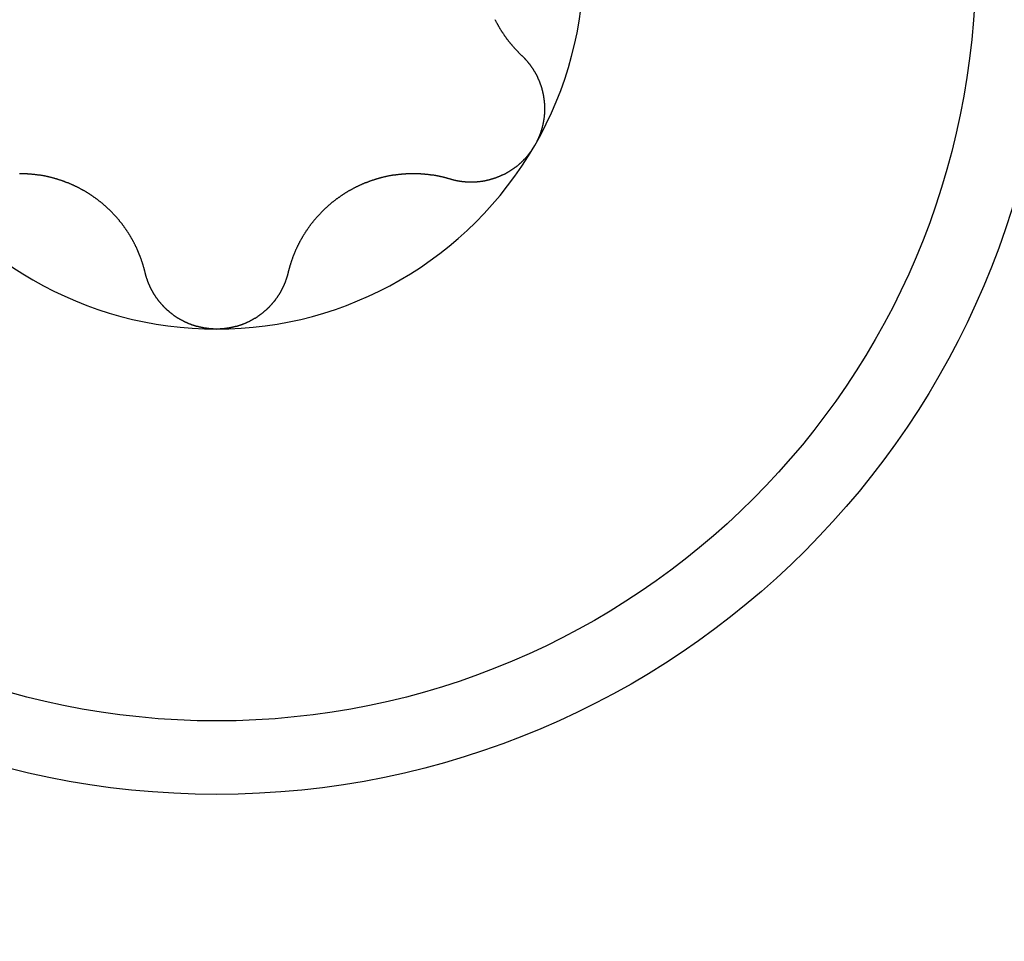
# Model space of a CAD drawing. Extents: x 1107 to 4046, y 937 to 3355.
# Tile 108 of 256: x 2278.77 to 2284.8, y 1068.38 to 1074.02. Entities that reach past the tile are written whole.
import ezdxf

# ---------------------------------------------------------------- set-up
doc = ezdxf.new("R2010")
doc.units = 0
doc.layers.add('KF_VIDA_L___C_TOP', color=7, linetype='CONTINUOUS')

# ---------------------------------------------------------------- blocks, each defined once
blk = doc.blocks.new('KF_VIDA_L___C_TOP')
at = {"layer": 'KF_VIDA_L___C_TOP'}
for points in [[(94.705, -342.654, 0), (94.7063, -342.657, 0), (94.7076, -342.659, 0), (94.7089, -342.662, 0), (94.7102, -342.664, 0), (94.7116, -342.667, 0), (94.7129, -342.67, 0), (94.7142, -342.672, 0), (94.7156, -342.675, 0), (94.7169, -342.677, 0), (94.7183, -342.679, 0), (94.7196, -342.682, 0), (94.721, -342.684, 0), (94.7223, -342.687, 0), (94.7237, -342.689, 0), (94.7251, -342.692, 0), (94.7265, -342.694, 0), (94.7279, -342.697, 0), (94.7293, -342.699, 0), (94.7307, -342.701, 0), (94.7321, -342.704, 0), (94.7335, -342.706, 0), (94.7349, -342.708, 0), (94.7363, -342.711, 0), (94.7378, -342.713, 0), (94.7392, -342.715, 0), (94.7406, -342.718, 0), (94.7421, -342.72, 0), (94.7435, -342.722, 0), (94.745, -342.725, 0), (94.7464, -342.727, 0), (94.7479, -342.729, 0), (94.7494, -342.731, 0), (94.7508, -342.734, 0), (94.7523, -342.736, 0), (94.7538, -342.738, 0), (94.7553, -342.74, 0), (94.7568, -342.742, 0), (94.7583, -342.745, 0), (94.7598, -342.747, 0), (94.7613, -342.749, 0), (94.7628, -342.751, 0), (94.7644, -342.753, 0), (94.7659, -342.756, 0), (94.7675, -342.758, 0), (94.769, -342.76, 0), (94.7706, -342.762, 0), (94.7722, -342.764, 0), (94.7738, -342.767, 0), (94.7754, -342.769, 0), (94.777, -342.771, 0), (94.7786, -342.773, 0), (94.7803, -342.775, 0), (94.7819, -342.777, 0), (94.7835, -342.779, 0), (94.7852, -342.782, 0), (94.7868, -342.784, 0), (94.7885, -342.786, 0), (94.7902, -342.788, 0), (94.7919, -342.79, 0), (94.7936, -342.792, 0), (94.7953, -342.794, 0), (94.797, -342.797, 0), (94.7987, -342.799, 0), (94.8004, -342.801, 0), (94.8022, -342.803, 0), (94.8039, -342.805, 0), (94.8057, -342.807, 0), (94.8074, -342.809, 0), (94.8092, -342.811, 0), (94.811, -342.813, 0), (94.8127, -342.815, 0), (94.8145, -342.817, 0), (94.8163, -342.819, 0), (94.8181, -342.821, 0), (94.8199, -342.824, 0), (94.8218, -342.826, 0), (94.8236, -342.828, 0), (94.8254, -342.83, 0), (94.8273, -342.832, 0), (94.8291, -342.834, 0), (94.831, -342.836, 0), (94.8329, -342.838, 0), (94.8347, -342.84, 0), (94.8366, -342.842, 0), (94.8385, -342.844, 0), (94.8404, -342.846, 0), (94.8423, -342.848, 0), (94.8442, -342.85, 0), (94.8461, -342.852, 0), (94.8481, -342.854, 0), (94.85, -342.855, 0), (94.8519, -342.857, 0), (94.8539, -342.859, 0), (94.8558, -342.861, 0), (94.8578, -342.863, 0), (94.8598, -342.865, 0), (94.8617, -342.867, 0), (94.8637, -342.869, 0), (94.8657, -342.871, 0), (94.8677, -342.873, 0)], [(94.8677, -342.873, 0), (94.8693, -342.874, 0), (94.871, -342.876, 0), (94.8726, -342.877, 0), (94.8742, -342.879, 0), (94.8758, -342.881, 0), (94.8774, -342.882, 0), (94.879, -342.884, 0), (94.8806, -342.885, 0), (94.8821, -342.887, 0), (94.8837, -342.889, 0), (94.8853, -342.89, 0), (94.8868, -342.892, 0), (94.8884, -342.894, 0), (94.8899, -342.895, 0), (94.8914, -342.897, 0), (94.8929, -342.899, 0), (94.8944, -342.9, 0), (94.8959, -342.902, 0), (94.8974, -342.904, 0), (94.8989, -342.905, 0), (94.9004, -342.907, 0), (94.9019, -342.909, 0), (94.9033, -342.911, 0), (94.9048, -342.912, 0), (94.9062, -342.914, 0), (94.9077, -342.916, 0), (94.9091, -342.918, 0), (94.9105, -342.919, 0), (94.9119, -342.921, 0), (94.9133, -342.923, 0), (94.9147, -342.925, 0), (94.9161, -342.926, 0), (94.9174, -342.928, 0), (94.9188, -342.93, 0), (94.9202, -342.932, 0), (94.9215, -342.934, 0), (94.9228, -342.936, 0), (94.9242, -342.937, 0), (94.9255, -342.939, 0), (94.9268, -342.941, 0), (94.9281, -342.943, 0), (94.9294, -342.945, 0), (94.9307, -342.947, 0), (94.9319, -342.949, 0), (94.9332, -342.95, 0), (94.9345, -342.952, 0), (94.9357, -342.954, 0), (94.9369, -342.956, 0), (94.9382, -342.958, 0), (94.9394, -342.96, 0), (94.9406, -342.962, 0), (94.9418, -342.964, 0), (94.943, -342.966, 0), (94.9441, -342.968, 0), (94.9453, -342.97, 0), (94.9465, -342.972, 0), (94.9476, -342.974, 0), (94.9487, -342.975, 0), (94.9499, -342.977, 0), (94.951, -342.979, 0), (94.9521, -342.981, 0), (94.9532, -342.983, 0), (94.9543, -342.985, 0), (94.9553, -342.987, 0), (94.9564, -342.989, 0), (94.9575, -342.991, 0), (94.9585, -342.993, 0), (94.9595, -342.995, 0), (94.9606, -342.997, 0), (94.9616, -342.999, 0), (94.9626, -343.001, 0), (94.9636, -343.003, 0), (94.9646, -343.005, 0), (94.9655, -343.007, 0), (94.9665, -343.009, 0), (94.9674, -343.011, 0), (94.9684, -343.014, 0), (94.9693, -343.016, 0), (94.9702, -343.018, 0), (94.9711, -343.02, 0), (94.972, -343.022, 0), (94.9729, -343.024, 0), (94.9738, -343.026, 0), (94.9746, -343.028, 0), (94.9755, -343.03, 0), (94.9763, -343.032, 0), (94.9772, -343.034, 0), (94.978, -343.036, 0), (94.9788, -343.038, 0), (94.9796, -343.04, 0), (94.9804, -343.043, 0), (94.9812, -343.045, 0), (94.982, -343.047, 0), (94.9827, -343.049, 0), (94.9835, -343.051, 0), (94.9842, -343.053, 0), (94.985, -343.055, 0), (94.9857, -343.058, 0), (94.9864, -343.06, 0), (94.9871, -343.062, 0), (94.9878, -343.064, 0), (94.9885, -343.066, 0), (94.9892, -343.069, 0), (94.9898, -343.071, 0), (94.9905, -343.073, 0), (94.9911, -343.075, 0), (94.9917, -343.078, 0), (94.9924, -343.08, 0), (94.993, -343.082, 0), (94.9936, -343.084, 0), (94.9942, -343.087, 0), (94.9948, -343.089, 0), (94.9953, -343.091, 0), (94.9959, -343.093, 0), (94.9964, -343.096, 0), (94.997, -343.098, 0), (94.9975, -343.1, 0), (94.998, -343.103, 0), (94.9985, -343.105, 0), (94.999, -343.107, 0), (94.9995, -343.109, 0), (94.9999, -343.112, 0), (95.0004, -343.114, 0), (95.0008, -343.116, 0), (95.0013, -343.119, 0), (95.0017, -343.121, 0), (95.0021, -343.123, 0), (95.0025, -343.126, 0), (95.0029, -343.128, 0), (95.0033, -343.131, 0), (95.0036, -343.133, 0), (95.004, -343.135, 0), (95.0043, -343.138, 0), (95.0047, -343.14, 0), (95.005, -343.142, 0), (95.0053, -343.145, 0), (95.0056, -343.147, 0), (95.0059, -343.15, 0), (95.0061, -343.152, 0), (95.0064, -343.154, 0), (95.0066, -343.157, 0), (95.0069, -343.159, 0), (95.0071, -343.162, 0), (95.0073, -343.164, 0), (95.0075, -343.166, 0), (95.0077, -343.169, 0), (95.0078, -343.171, 0), (95.008, -343.174, 0), (95.0081, -343.176, 0), (95.0082, -343.178, 0), (95.0084, -343.181, 0), (95.0085, -343.183, 0), (95.0086, -343.186, 0), (95.0086, -343.188, 0), (95.0087, -343.191, 0), (95.0087, -343.193, 0), (95.0088, -343.196, 0), (95.0088, -343.198, 0), (95.0088, -343.2, 0), (95.0088, -343.203, 0), (95.0088, -343.205, 0), (95.0088, -343.208, 0), (95.0087, -343.21, 0), (95.0087, -343.213, 0), (95.0086, -343.215, 0), (95.0085, -343.217, 0), (95.0084, -343.22, 0), (95.0083, -343.222, 0), (95.0082, -343.225, 0), (95.008, -343.227, 0), (95.0079, -343.23, 0), (95.0077, -343.232, 0), (95.0075, -343.235, 0), (95.0073, -343.237, 0), (95.0071, -343.24, 0), (95.0069, -343.242, 0), (95.0066, -343.244, 0), (95.0064, -343.247, 0), (95.0061, -343.249, 0), (95.0058, -343.252, 0), (95.0055, -343.254, 0), (95.0052, -343.257, 0), (95.0049, -343.259, 0), (95.0046, -343.261, 0), (95.0042, -343.264, 0), (95.0039, -343.266, 0), (95.0035, -343.269, 0), (95.0031, -343.271, 0), (95.0027, -343.274, 0), (95.0023, -343.276, 0), (95.0018, -343.279, 0), (95.0014, -343.281, 0), (95.0009, -343.283, 0), (95.0005, -343.286, 0), (95, -343.288, 0), (94.9995, -343.291, 0), (94.999, -343.293, 0), (94.9985, -343.295, 0), (94.9979, -343.298, 0), (94.9974, -343.3, 0), (94.9968, -343.303, 0), (94.9963, -343.305, 0), (94.9957, -343.307, 0), (94.9951, -343.31, 0), (94.9945, -343.312, 0), (94.9938, -343.315, 0), (94.9932, -343.317, 0), (94.9925, -343.319, 0), (94.9919, -343.322, 0), (94.9912, -343.324, 0), (94.9905, -343.326, 0), (94.9898, -343.329, 0), (94.9891, -343.331, 0), (94.9884, -343.334, 0), (94.9877, -343.336, 0), (94.9869, -343.338, 0), (94.9861, -343.341, 0), (94.9854, -343.343, 0), (94.9846, -343.345, 0), (94.9838, -343.348, 0), (94.983, -343.35, 0), (94.9822, -343.352, 0), (94.9813, -343.355, 0), (94.9805, -343.357, 0), (94.9796, -343.359, 0), (94.9787, -343.361, 0), (94.9779, -343.364, 0), (94.977, -343.366, 0), (94.9761, -343.368, 0), (94.9752, -343.371, 0), (94.9742, -343.373, 0), (94.9733, -343.375, 0), (94.9723, -343.377, 0), (94.9714, -343.38, 0), (94.9704, -343.382, 0), (94.9694, -343.384, 0), (94.9684, -343.386, 0), (94.9674, -343.388, 0), (94.9664, -343.391, 0), (94.9654, -343.393, 0), (94.9643, -343.395, 0), (94.9633, -343.397, 0), (94.9622, -343.399, 0), (94.9611, -343.402, 0), (94.96, -343.404, 0), (94.9589, -343.406, 0), (94.9578, -343.408, 0), (94.9567, -343.41, 0), (94.9556, -343.412, 0), (94.9544, -343.414, 0), (94.9533, -343.417, 0), (94.9521, -343.419, 0), (94.9509, -343.421, 0), (94.9498, -343.423, 0), (94.9486, -343.425, 0)], [(94.9486, -343.425, 0), (94.9473, -343.427, 0), (94.9461, -343.429, 0), (94.9449, -343.431, 0), (94.9437, -343.433, 0), (94.9424, -343.435, 0), (94.9411, -343.437, 0), (94.9398, -343.439, 0), (94.9385, -343.441, 0), (94.9372, -343.444, 0), (94.9359, -343.446, 0), (94.9346, -343.448, 0), (94.9332, -343.45, 0), (94.9319, -343.452, 0), (94.9305, -343.454, 0), (94.9291, -343.456, 0), (94.9277, -343.458, 0), (94.9263, -343.46, 0), (94.9249, -343.462, 0), (94.9235, -343.464, 0), (94.9221, -343.466, 0), (94.9206, -343.467, 0), (94.9191, -343.469, 0), (94.9177, -343.471, 0), (94.9162, -343.473, 0), (94.9147, -343.475, 0), (94.9132, -343.477, 0), (94.9117, -343.479, 0), (94.9101, -343.481, 0), (94.9086, -343.483, 0), (94.907, -343.485, 0), (94.9055, -343.487, 0), (94.9039, -343.489, 0), (94.9023, -343.49, 0), (94.9007, -343.492, 0), (94.8991, -343.494, 0), (94.8975, -343.496, 0), (94.8959, -343.498, 0), (94.8943, -343.5, 0), (94.8926, -343.502, 0), (94.891, -343.503, 0), (94.8893, -343.505, 0), (94.8876, -343.507, 0), (94.8859, -343.509, 0), (94.8842, -343.511, 0), (94.8825, -343.512, 0), (94.8808, -343.514, 0), (94.8791, -343.516, 0), (94.8774, -343.518, 0), (94.8756, -343.519, 0), (94.8739, -343.521, 0), (94.8721, -343.523, 0), (94.8703, -343.525, 0), (94.8685, -343.526, 0), (94.8667, -343.528, 0), (94.8649, -343.53, 0), (94.8631, -343.531, 0), (94.8613, -343.533, 0), (94.8595, -343.535, 0), (94.8577, -343.536, 0), (94.8558, -343.538, 0), (94.854, -343.54, 0), (94.8521, -343.541, 0), (94.8502, -343.543, 0), (94.8484, -343.544, 0), (94.8465, -343.546, 0), (94.8446, -343.548, 0), (94.8427, -343.549, 0), (94.8408, -343.551, 0), (94.8388, -343.552, 0), (94.8369, -343.554, 0), (94.835, -343.555, 0), (94.833, -343.557, 0), (94.8311, -343.558, 0), (94.8291, -343.56, 0), (94.8271, -343.561, 0), (94.8252, -343.563, 0), (94.8232, -343.564, 0), (94.8212, -343.566, 0), (94.8192, -343.567, 0), (94.8172, -343.568, 0), (94.8152, -343.57, 0), (94.8132, -343.571, 0), (94.8111, -343.573, 0), (94.8091, -343.574, 0), (94.8071, -343.575, 0), (94.805, -343.577, 0), (94.8029, -343.578, 0), (94.8009, -343.579, 0), (94.7988, -343.581, 0), (94.7967, -343.582, 0), (94.7947, -343.583, 0), (94.7926, -343.585, 0), (94.7905, -343.586, 0), (94.7884, -343.587, 0), (94.7863, -343.588, 0), (94.7842, -343.589, 0), (94.782, -343.591, 0), (94.7799, -343.592, 0), (94.7778, -343.593, 0), (94.7757, -343.594, 0), (94.7735, -343.595, 0), (94.7714, -343.597, 0), (94.7692, -343.598, 0), (94.7671, -343.599, 0), (94.7649, -343.6, 0), (94.7627, -343.601, 0), (94.7606, -343.602, 0), (94.7584, -343.603, 0), (94.7562, -343.604, 0), (94.754, -343.605, 0), (94.7519, -343.606, 0), (94.7497, -343.607, 0), (94.7475, -343.608, 0), (94.7453, -343.609, 0), (94.7431, -343.61, 0), (94.7409, -343.611, 0), (94.7387, -343.612, 0), (94.7365, -343.613, 0), (94.7342, -343.614, 0), (94.732, -343.615, 0), (94.7298, -343.616, 0), (94.7276, -343.617, 0), (94.7254, -343.618, 0), (94.7231, -343.619, 0), (94.7209, -343.62, 0), (94.7187, -343.62, 0), (94.7164, -343.621, 0), (94.7142, -343.622, 0), (94.712, -343.623, 0), (94.7097, -343.624, 0), (94.7075, -343.625, 0), (94.7052, -343.625, 0), (94.703, -343.626, 0), (94.7007, -343.627, 0), (94.6985, -343.628, 0), (94.6962, -343.628, 0), (94.694, -343.629, 0), (94.6917, -343.63, 0), (94.6895, -343.63, 0), (94.6872, -343.631, 0), (94.685, -343.632, 0), (94.6827, -343.632, 0), (94.6805, -343.633, 0), (94.6782, -343.634, 0), (94.676, -343.634, 0), (94.6737, -343.635, 0), (94.6715, -343.636, 0), (94.6692, -343.636, 0), (94.667, -343.637, 0), (94.6647, -343.637, 0), (94.6625, -343.638, 0), (94.6602, -343.638, 0), (94.6579, -343.639, 0), (94.6557, -343.639, 0), (94.6535, -343.64, 0), (94.6512, -343.64, 0), (94.649, -343.641, 0), (94.6467, -343.641, 0), (94.6445, -343.642, 0), (94.6422, -343.642, 0), (94.64, -343.643, 0), (94.6377, -343.643, 0), (94.6355, -343.643, 0), (94.6333, -343.644, 0), (94.631, -343.644, 0), (94.6288, -343.645, 0), (94.6266, -343.645, 0), (94.6244, -343.645, 0), (94.6221, -343.646, 0), (94.6199, -343.646, 0), (94.6177, -343.646, 0), (94.6155, -343.646, 0), (94.6133, -343.647, 0), (94.611, -343.647, 0), (94.6088, -343.647, 0), (94.6066, -343.647, 0), (94.6043, -343.648, 0), (94.6021, -343.648, 0), (94.5999, -343.648, 0), (94.5976, -343.648, 0), (94.5954, -343.648, 0), (94.5931, -343.649, 0), (94.5909, -343.649, 0), (94.5887, -343.649, 0), (94.5864, -343.649, 0), (94.5842, -343.649, 0), (94.5819, -343.649, 0), (94.5797, -343.649, 0), (94.5774, -343.65, 0), (94.5751, -343.65, 0), (94.5729, -343.65, 0), (94.5706, -343.65, 0), (94.5684, -343.65, 0), (94.5661, -343.65, 0), (94.5639, -343.65, 0), (94.5616, -343.65, 0), (94.5593, -343.65, 0), (94.5571, -343.65, 0), (94.5548, -343.65, 0), (94.5525, -343.65, 0), (94.5503, -343.65, 0), (94.548, -343.65, 0), (94.5458, -343.65, 0), (94.5435, -343.65, 0), (94.5412, -343.65, 0), (94.539, -343.649, 0), (94.5367, -343.649, 0), (94.5344, -343.649, 0), (94.5322, -343.649, 0), (94.5299, -343.649, 0), (94.5277, -343.649, 0), (94.5254, -343.649, 0), (94.5231, -343.648, 0), (94.5209, -343.648, 0), (94.5186, -343.648, 0), (94.5164, -343.648, 0), (94.5141, -343.648, 0), (94.5119, -343.647, 0), (94.5096, -343.647, 0), (94.5073, -343.647, 0), (94.5051, -343.647, 0), (94.5028, -343.646, 0), (94.5006, -343.646, 0), (94.4983, -343.646, 0), (94.4961, -343.646, 0), (94.4939, -343.645, 0), (94.4916, -343.645, 0), (94.4894, -343.645, 0), (94.4871, -343.644, 0), (94.4849, -343.644, 0), (94.4827, -343.643, 0), (94.4804, -343.643, 0), (94.4782, -343.643, 0), (94.476, -343.642, 0), (94.4737, -343.642, 0), (94.4715, -343.641, 0), (94.4693, -343.641, 0), (94.4671, -343.641, 0), (94.4649, -343.64, 0), (94.4627, -343.64, 0), (94.4604, -343.639, 0), (94.4582, -343.639, 0), (94.456, -343.638, 0), (94.4538, -343.638, 0), (94.4516, -343.637, 0), (94.4494, -343.636, 0), (94.4472, -343.636, 0), (94.4451, -343.635, 0), (94.4429, -343.635, 0), (94.4407, -343.634, 0), (94.4385, -343.634, 0), (94.4363, -343.633, 0), (94.4342, -343.632, 0), (94.432, -343.632, 0), (94.4298, -343.631, 0)], [(92.5621, -344.204, 0), (92.5615, -344.201, 0), (92.5609, -344.198, 0), (92.5602, -344.196, 0), (92.5595, -344.193, 0), (92.5589, -344.19, 0), (92.5582, -344.188, 0), (92.5575, -344.185, 0), (92.5568, -344.183, 0), (92.5561, -344.18, 0), (92.5553, -344.177, 0), (92.5546, -344.175, 0), (92.5539, -344.172, 0), (92.5531, -344.169, 0), (92.5523, -344.167, 0), (92.5516, -344.164, 0), (92.5508, -344.161, 0), (92.55, -344.159, 0), (92.5492, -344.156, 0), (92.5484, -344.154, 0), (92.5476, -344.151, 0), (92.5468, -344.148, 0), (92.5459, -344.146, 0), (92.5451, -344.143, 0), (92.5443, -344.14, 0), (92.5434, -344.138, 0), (92.5425, -344.135, 0), (92.5417, -344.133, 0), (92.5408, -344.13, 0), (92.5399, -344.128, 0), (92.539, -344.125, 0), (92.5381, -344.122, 0), (92.5372, -344.12, 0), (92.5362, -344.117, 0), (92.5353, -344.115, 0), (92.5344, -344.112, 0), (92.5334, -344.11, 0), (92.5325, -344.107, 0), (92.5315, -344.104, 0), (92.5305, -344.102, 0), (92.5295, -344.099, 0), (92.5286, -344.097, 0), (92.5276, -344.094, 0), (92.5265, -344.092, 0), (92.5255, -344.089, 0), (92.5245, -344.087, 0), (92.5235, -344.084, 0), (92.5224, -344.082, 0), (92.5214, -344.079, 0), (92.5203, -344.077, 0), (92.5193, -344.074, 0), (92.5182, -344.072, 0), (92.5171, -344.069, 0), (92.5161, -344.067, 0), (92.515, -344.064, 0), (92.5139, -344.062, 0), (92.5128, -344.06, 0), (92.5116, -344.057, 0), (92.5105, -344.055, 0), (92.5094, -344.052, 0), (92.5083, -344.05, 0), (92.5071, -344.047, 0), (92.506, -344.045, 0), (92.5048, -344.043, 0), (92.5036, -344.04, 0), (92.5025, -344.038, 0), (92.5013, -344.035, 0), (92.5001, -344.033, 0), (92.4989, -344.031, 0), (92.4977, -344.028, 0), (92.4965, -344.026, 0), (92.4952, -344.023, 0), (92.494, -344.021, 0), (92.4927, -344.019, 0), (92.4914, -344.016, 0), (92.4902, -344.014, 0), (92.4889, -344.011, 0), (92.4876, -344.009, 0), (92.4862, -344.007, 0), (92.4849, -344.004, 0), (92.4836, -344.002, 0), (92.4822, -343.999, 0), (92.4808, -343.997, 0), (92.4795, -343.995, 0), (92.4781, -343.992, 0), (92.4767, -343.99, 0), (92.4753, -343.987, 0), (92.4738, -343.985, 0), (92.4724, -343.983, 0), (92.471, -343.98, 0), (92.4695, -343.978, 0), (92.468, -343.975, 0), (92.4666, -343.973, 0), (92.4651, -343.971, 0), (92.4636, -343.968, 0), (92.4621, -343.966, 0), (92.4605, -343.963, 0), (92.459, -343.961, 0), (92.4574, -343.959, 0), (92.4559, -343.956, 0), (92.4543, -343.954, 0), (92.4527, -343.951, 0), (92.4512, -343.949, 0), (92.4496, -343.947, 0), (92.4479, -343.944, 0), (92.4463, -343.942, 0), (92.4447, -343.939, 0), (92.443, -343.937, 0), (92.4414, -343.935, 0), (92.4397, -343.932, 0), (92.438, -343.93, 0), (92.4363, -343.928, 0), (92.4346, -343.925, 0), (92.4329, -343.923, 0), (92.4312, -343.92, 0), (92.4295, -343.918, 0), (92.4277, -343.916, 0), (92.426, -343.913, 0), (92.4242, -343.911, 0), (92.4225, -343.909, 0), (92.4207, -343.906, 0), (92.4189, -343.904, 0), (92.4171, -343.902, 0), (92.4153, -343.899, 0), (92.4134, -343.897, 0), (92.4116, -343.895, 0), (92.4097, -343.892, 0), (92.4079, -343.89, 0), (92.406, -343.888, 0), (92.4041, -343.885, 0), (92.4022, -343.883, 0), (92.4003, -343.881, 0), (92.3984, -343.879, 0), (92.3965, -343.876, 0), (92.3946, -343.874, 0), (92.3926, -343.872, 0), (92.3907, -343.869, 0), (92.3887, -343.867, 0), (92.3868, -343.865, 0), (92.3848, -343.863, 0), (92.3828, -343.86, 0), (92.3808, -343.858, 0), (92.3788, -343.856, 0), (92.3768, -343.854, 0), (92.3747, -343.852, 0), (92.3727, -343.849, 0), (92.3706, -343.847, 0), (92.3686, -343.845, 0), (92.3665, -343.843, 0), (92.3644, -343.841, 0), (92.3623, -343.838, 0), (92.3602, -343.836, 0), (92.3581, -343.834, 0), (92.356, -343.832, 0), (92.3539, -343.83, 0), (92.3517, -343.828, 0), (92.3496, -343.826, 0), (92.3474, -343.824, 0), (92.3453, -343.821, 0), (92.3431, -343.819, 0), (92.3409, -343.817, 0), (92.3387, -343.815, 0), (92.3365, -343.813, 0), (92.3343, -343.811, 0), (92.3321, -343.809, 0), (92.3299, -343.807, 0), (92.3276, -343.805, 0), (92.3254, -343.803, 0), (92.3232, -343.801, 0), (92.3209, -343.799, 0), (92.3186, -343.797, 0), (92.3164, -343.795, 0), (92.3141, -343.793, 0), (92.3118, -343.791, 0), (92.3095, -343.789, 0), (92.3072, -343.787, 0), (92.3049, -343.785, 0), (92.3026, -343.783, 0), (92.3003, -343.781, 0), (92.298, -343.779, 0), (92.2956, -343.777, 0), (92.2933, -343.775, 0), (92.291, -343.773, 0), (92.2886, -343.771, 0), (92.2863, -343.77, 0), (92.2839, -343.768, 0), (92.2815, -343.766, 0), (92.2792, -343.764, 0), (92.2768, -343.762, 0), (92.2744, -343.76, 0), (92.272, -343.758, 0), (92.2696, -343.757, 0), (92.2672, -343.755, 0), (92.2648, -343.753, 0), (92.2624, -343.751, 0), (92.26, -343.749, 0), (92.2576, -343.748, 0), (92.2552, -343.746, 0), (92.2527, -343.744, 0), (92.2503, -343.743, 0), (92.2479, -343.741, 0), (92.2454, -343.739, 0), (92.243, -343.737, 0), (92.2405, -343.736, 0), (92.2381, -343.734, 0), (92.2356, -343.732, 0), (92.2332, -343.731, 0), (92.2307, -343.729, 0), (92.2282, -343.727, 0), (92.2258, -343.726, 0), (92.2233, -343.724, 0), (92.2208, -343.723, 0), (92.2183, -343.721, 0), (92.2159, -343.719, 0), (92.2134, -343.718, 0), (92.2109, -343.716, 0), (92.2084, -343.715, 0), (92.2059, -343.713, 0), (92.2034, -343.712, 0), (92.2009, -343.71, 0), (92.1984, -343.709, 0), (92.1959, -343.707, 0), (92.1934, -343.706, 0), (92.1909, -343.704, 0), (92.1884, -343.703, 0), (92.1859, -343.701, 0), (92.1834, -343.7, 0), (92.1808, -343.699, 0), (92.1783, -343.697, 0), (92.1757, -343.696, 0), (92.1732, -343.694, 0), (92.1706, -343.693, 0), (92.168, -343.692, 0), (92.1654, -343.69, 0), (92.1628, -343.689, 0), (92.1602, -343.687, 0), (92.1576, -343.686, 0), (92.155, -343.685, 0), (92.1523, -343.683, 0), (92.1497, -343.682, 0), (92.1471, -343.681, 0), (92.1444, -343.679, 0), (92.1417, -343.678, 0), (92.1391, -343.677, 0), (92.1364, -343.676, 0), (92.1337, -343.674, 0), (92.131, -343.673, 0), (92.1283, -343.672, 0), (92.1256, -343.671, 0), (92.1229, -343.669, 0), (92.1202, -343.668, 0), (92.1174, -343.667, 0), (92.1147, -343.666, 0), (92.112, -343.664, 0), (92.1092, -343.663, 0), (92.1065, -343.662, 0), (92.1037, -343.661, 0), (92.1009, -343.66, 0), (92.0982, -343.659, 0), (92.0954, -343.657, 0), (92.0926, -343.656, 0), (92.0898, -343.655, 0), (92.087, -343.654, 0), (92.0842, -343.653, 0), (92.0814, -343.652, 0), (92.0786, -343.651, 0), (92.0758, -343.65, 0), (92.0729, -343.649, 0), (92.0701, -343.647, 0), (92.0673, -343.646, 0), (92.0644, -343.645, 0), (92.0616, -343.644, 0), (92.0588, -343.643, 0), (92.0559, -343.642, 0), (92.0531, -343.641, 0), (92.0502, -343.64, 0), (92.0473, -343.639, 0), (92.0445, -343.638, 0), (92.0416, -343.637, 0), (92.0387, -343.637, 0), (92.0358, -343.636, 0), (92.033, -343.635, 0), (92.0301, -343.634, 0), (92.0272, -343.633, 0), (92.0243, -343.632, 0), (92.0214, -343.631, 0), (92.0185, -343.63, 0), (92.0156, -343.629, 0), (92.0127, -343.629, 0), (92.0098, -343.628, 0), (92.0069, -343.627, 0), (92.004, -343.626, 0), (92.0011, -343.625, 0), (91.9982, -343.625, 0), (91.9952, -343.624, 0), (91.9923, -343.623, 0), (91.9894, -343.622, 0), (91.9865, -343.621, 0), (91.9836, -343.621, 0), (91.9806, -343.62, 0), (91.9777, -343.619, 0), (91.9748, -343.619, 0), (91.9718, -343.618, 0), (91.9689, -343.617, 0), (91.966, -343.617, 0), (91.9631, -343.616, 0), (91.9601, -343.615, 0), (91.9572, -343.615, 0), (91.9543, -343.614, 0), (91.9513, -343.614, 0), (91.9484, -343.613, 0), (91.9454, -343.612, 0), (91.9425, -343.612, 0), (91.9396, -343.611, 0), (91.9366, -343.611, 0), (91.9337, -343.61, 0), (91.9308, -343.61, 0), (91.9278, -343.609, 0), (91.9249, -343.609, 0), (91.922, -343.608, 0), (91.919, -343.608, 0), (91.9161, -343.607, 0), (91.9132, -343.607, 0), (91.9103, -343.606, 0), (91.9073, -343.606, 0), (91.9044, -343.606, 0), (91.9015, -343.605, 0), (91.8986, -343.605, 0), (91.8956, -343.604, 0), (91.8927, -343.604, 0), (91.8898, -343.604, 0), (91.8869, -343.603, 0), (91.884, -343.603, 0), (91.8811, -343.603, 0), (91.8782, -343.602, 0), (91.8753, -343.602, 0), (91.8724, -343.602, 0), (91.8695, -343.602, 0), (91.8666, -343.601, 0), (91.8637, -343.601, 0), (91.8608, -343.601, 0), (91.8579, -343.601, 0), (91.855, -343.6, 0), (91.8521, -343.6, 0), (91.8493, -343.6, 0), (91.8464, -343.6, 0), (91.8435, -343.6, 0), (91.8406, -343.599, 0), (91.8378, -343.599, 0), (91.8349, -343.599, 0), (91.8321, -343.599, 0), (91.8292, -343.599, 0), (91.8264, -343.599, 0), (91.8235, -343.599, 0), (91.8207, -343.599, 0), (91.8179, -343.598, 0), (91.8151, -343.598, 0), (91.8122, -343.598, 0), (91.8094, -343.598, 0), (91.8066, -343.598, 0), (91.8038, -343.598, 0), (91.801, -343.598, 0), (91.7982, -343.598, 0), (91.7954, -343.598, 0), (91.7927, -343.598, 0)], [(94.4298, -343.631, 0), (94.4272, -343.63, 0), (94.4246, -343.63, 0), (94.4219, -343.629, 0), (94.4193, -343.628, 0), (94.4166, -343.627, 0), (94.414, -343.627, 0), (94.4113, -343.626, 0), (94.4087, -343.625, 0), (94.406, -343.624, 0), (94.4034, -343.624, 0), (94.4007, -343.623, 0), (94.3981, -343.622, 0), (94.3954, -343.622, 0), (94.3927, -343.621, 0), (94.3901, -343.62, 0), (94.3874, -343.62, 0), (94.3847, -343.619, 0), (94.3821, -343.618, 0), (94.3794, -343.618, 0), (94.3767, -343.617, 0), (94.3741, -343.617, 0), (94.3714, -343.616, 0), (94.3687, -343.615, 0), (94.366, -343.615, 0), (94.3633, -343.614, 0), (94.3607, -343.614, 0), (94.358, -343.613, 0), (94.3553, -343.613, 0), (94.3526, -343.612, 0), (94.3499, -343.612, 0), (94.3473, -343.611, 0), (94.3446, -343.611, 0), (94.3419, -343.61, 0), (94.3392, -343.61, 0), (94.3365, -343.609, 0), (94.3338, -343.609, 0), (94.3312, -343.608, 0), (94.3285, -343.608, 0), (94.3258, -343.608, 0), (94.3231, -343.607, 0), (94.3204, -343.607, 0), (94.3177, -343.606, 0), (94.3151, -343.606, 0), (94.3124, -343.606, 0), (94.3097, -343.605, 0), (94.307, -343.605, 0), (94.3043, -343.604, 0), (94.3016, -343.604, 0), (94.299, -343.604, 0), (94.2963, -343.603, 0), (94.2936, -343.603, 0), (94.2909, -343.603, 0), (94.2883, -343.603, 0), (94.2856, -343.602, 0), (94.2829, -343.602, 0), (94.2802, -343.602, 0), (94.2776, -343.602, 0), (94.2749, -343.601, 0), (94.2722, -343.601, 0), (94.2696, -343.601, 0), (94.2669, -343.601, 0), (94.2642, -343.6, 0), (94.2616, -343.6, 0), (94.2589, -343.6, 0), (94.2562, -343.6, 0), (94.2536, -343.6, 0), (94.2509, -343.599, 0), (94.2483, -343.599, 0), (94.2456, -343.599, 0), (94.2429, -343.599, 0), (94.2402, -343.599, 0), (94.2375, -343.599, 0), (94.2348, -343.599, 0), (94.2321, -343.599, 0), (94.2294, -343.598, 0), (94.2266, -343.598, 0), (94.2239, -343.598, 0), (94.2212, -343.598, 0), (94.2184, -343.598, 0), (94.2156, -343.598, 0), (94.2129, -343.598, 0), (94.2101, -343.598, 0), (94.2073, -343.598, 0), (94.2046, -343.598, 0), (94.2018, -343.598, 0), (94.199, -343.598, 0), (94.1962, -343.598, 0), (94.1934, -343.598, 0), (94.1906, -343.598, 0), (94.1878, -343.598, 0), (94.1849, -343.598, 0), (94.1821, -343.598, 0), (94.1793, -343.599, 0), (94.1765, -343.599, 0), (94.1736, -343.599, 0), (94.1708, -343.599, 0), (94.1679, -343.599, 0), (94.1651, -343.599, 0), (94.1622, -343.599, 0), (94.1594, -343.599, 0), (94.1565, -343.6, 0), (94.1536, -343.6, 0), (94.1507, -343.6, 0), (94.1479, -343.6, 0), (94.145, -343.6, 0), (94.1421, -343.601, 0), (94.1392, -343.601, 0), (94.1363, -343.601, 0), (94.1334, -343.601, 0), (94.1305, -343.602, 0), (94.1276, -343.602, 0), (94.1247, -343.602, 0), (94.1218, -343.602, 0), (94.1189, -343.603, 0), (94.116, -343.603, 0), (94.1131, -343.603, 0), (94.1102, -343.604, 0), (94.1073, -343.604, 0), (94.1044, -343.604, 0), (94.1014, -343.605, 0), (94.0985, -343.605, 0), (94.0956, -343.606, 0), (94.0927, -343.606, 0), (94.0897, -343.606, 0), (94.0868, -343.607, 0), (94.0839, -343.607, 0), (94.081, -343.608, 0), (94.078, -343.608, 0), (94.0751, -343.609, 0), (94.0722, -343.609, 0), (94.0692, -343.61, 0), (94.0663, -343.61, 0), (94.0634, -343.611, 0), (94.0604, -343.611, 0), (94.0575, -343.612, 0), (94.0546, -343.612, 0), (94.0516, -343.613, 0), (94.0487, -343.614, 0), (94.0457, -343.614, 0), (94.0428, -343.615, 0), (94.0399, -343.615, 0), (94.0369, -343.616, 0), (94.034, -343.617, 0), (94.0311, -343.617, 0), (94.0282, -343.618, 0), (94.0252, -343.619, 0), (94.0223, -343.619, 0), (94.0194, -343.62, 0), (94.0164, -343.621, 0), (94.0135, -343.621, 0), (94.0106, -343.622, 0), (94.0077, -343.623, 0), (94.0048, -343.624, 0), (94.0018, -343.625, 0), (93.9989, -343.625, 0), (93.996, -343.626, 0), (93.9931, -343.627, 0), (93.9902, -343.628, 0), (93.9873, -343.629, 0), (93.9844, -343.629, 0), (93.9815, -343.63, 0), (93.9786, -343.631, 0), (93.9757, -343.632, 0), (93.9728, -343.633, 0), (93.9699, -343.634, 0), (93.967, -343.635, 0), (93.9642, -343.636, 0), (93.9613, -343.637, 0), (93.9584, -343.637, 0), (93.9555, -343.638, 0), (93.9527, -343.639, 0), (93.9498, -343.64, 0), (93.9469, -343.641, 0), (93.9441, -343.642, 0), (93.9412, -343.643, 0), (93.9384, -343.644, 0), (93.9356, -343.645, 0), (93.9327, -343.646, 0), (93.9299, -343.647, 0), (93.9271, -343.649, 0), (93.9242, -343.65, 0), (93.9214, -343.651, 0), (93.9186, -343.652, 0), (93.9158, -343.653, 0), (93.913, -343.654, 0), (93.9102, -343.655, 0), (93.9074, -343.656, 0), (93.9046, -343.657, 0), (93.9018, -343.659, 0), (93.8991, -343.66, 0), (93.8963, -343.661, 0), (93.8935, -343.662, 0), (93.8908, -343.663, 0), (93.888, -343.664, 0), (93.8853, -343.666, 0), (93.8826, -343.667, 0), (93.8798, -343.668, 0), (93.8771, -343.669, 0), (93.8744, -343.671, 0), (93.8717, -343.672, 0), (93.869, -343.673, 0), (93.8663, -343.674, 0), (93.8636, -343.676, 0), (93.8609, -343.677, 0), (93.8583, -343.678, 0), (93.8556, -343.679, 0), (93.8529, -343.681, 0), (93.8503, -343.682, 0), (93.8477, -343.683, 0), (93.845, -343.685, 0), (93.8424, -343.686, 0), (93.8398, -343.687, 0), (93.8372, -343.689, 0), (93.8346, -343.69, 0), (93.832, -343.692, 0), (93.8294, -343.693, 0), (93.8268, -343.694, 0), (93.8243, -343.696, 0), (93.8217, -343.697, 0), (93.8192, -343.699, 0), (93.8166, -343.7, 0), (93.8141, -343.701, 0), (93.8116, -343.703, 0), (93.8091, -343.704, 0), (93.8066, -343.706, 0), (93.8041, -343.707, 0), (93.8016, -343.709, 0), (93.7991, -343.71, 0), (93.7966, -343.712, 0), (93.7941, -343.713, 0), (93.7916, -343.715, 0), (93.7891, -343.716, 0), (93.7866, -343.718, 0), (93.7841, -343.719, 0), (93.7817, -343.721, 0), (93.7792, -343.723, 0), (93.7767, -343.724, 0), (93.7742, -343.726, 0), (93.7718, -343.727, 0), (93.7693, -343.729, 0), (93.7668, -343.731, 0), (93.7644, -343.732, 0), (93.7619, -343.734, 0), (93.7595, -343.736, 0), (93.757, -343.737, 0), (93.7546, -343.739, 0), (93.7521, -343.741, 0), (93.7497, -343.743, 0), (93.7473, -343.744, 0), (93.7448, -343.746, 0), (93.7424, -343.748, 0), (93.74, -343.749, 0), (93.7376, -343.751, 0), (93.7352, -343.753, 0), (93.7328, -343.755, 0), (93.7304, -343.757, 0), (93.728, -343.758, 0), (93.7256, -343.76, 0), (93.7232, -343.762, 0), (93.7208, -343.764, 0), (93.7185, -343.766, 0), (93.7161, -343.768, 0), (93.7137, -343.77, 0), (93.7114, -343.771, 0), (93.709, -343.773, 0), (93.7067, -343.775, 0), (93.7044, -343.777, 0), (93.702, -343.779, 0), (93.6997, -343.781, 0), (93.6974, -343.783, 0), (93.6951, -343.785, 0), (93.6928, -343.787, 0), (93.6905, -343.789, 0), (93.6882, -343.791, 0), (93.6859, -343.793, 0), (93.6836, -343.795, 0), (93.6814, -343.797, 0), (93.6791, -343.799, 0), (93.6768, -343.801, 0), (93.6746, -343.803, 0), (93.6724, -343.805, 0), (93.6701, -343.807, 0), (93.6679, -343.809, 0), (93.6657, -343.811, 0), (93.6635, -343.813, 0), (93.6613, -343.815, 0), (93.6591, -343.817, 0), (93.6569, -343.819, 0), (93.6547, -343.821, 0), (93.6526, -343.824, 0), (93.6504, -343.826, 0), (93.6483, -343.828, 0), (93.6461, -343.83, 0), (93.644, -343.832, 0), (93.6419, -343.834, 0), (93.6398, -343.836, 0), (93.6377, -343.838, 0), (93.6356, -343.841, 0), (93.6335, -343.843, 0), (93.6314, -343.845, 0), (93.6294, -343.847, 0), (93.6273, -343.849, 0), (93.6253, -343.852, 0), (93.6232, -343.854, 0), (93.6212, -343.856, 0), (93.6192, -343.858, 0), (93.6172, -343.86, 0), (93.6152, -343.863, 0), (93.6132, -343.865, 0), (93.6113, -343.867, 0), (93.6093, -343.869, 0), (93.6074, -343.872, 0), (93.6054, -343.874, 0), (93.6035, -343.876, 0), (93.6016, -343.879, 0), (93.5997, -343.881, 0), (93.5978, -343.883, 0), (93.5959, -343.885, 0), (93.594, -343.888, 0), (93.5921, -343.89, 0), (93.5903, -343.892, 0), (93.5884, -343.895, 0), (93.5866, -343.897, 0), (93.5847, -343.899, 0), (93.5829, -343.902, 0), (93.5811, -343.904, 0), (93.5793, -343.906, 0), (93.5775, -343.909, 0), (93.5758, -343.911, 0), (93.574, -343.913, 0), (93.5723, -343.916, 0), (93.5705, -343.918, 0), (93.5688, -343.92, 0), (93.5671, -343.923, 0), (93.5654, -343.925, 0), (93.5637, -343.928, 0), (93.562, -343.93, 0), (93.5603, -343.932, 0), (93.5586, -343.935, 0), (93.557, -343.937, 0), (93.5553, -343.939, 0), (93.5537, -343.942, 0), (93.5521, -343.944, 0), (93.5504, -343.947, 0), (93.5488, -343.949, 0), (93.5473, -343.951, 0), (93.5457, -343.954, 0), (93.5441, -343.956, 0), (93.5426, -343.959, 0), (93.541, -343.961, 0), (93.5395, -343.963, 0), (93.5379, -343.966, 0), (93.5364, -343.968, 0), (93.5349, -343.971, 0), (93.5334, -343.973, 0), (93.532, -343.975, 0), (93.5305, -343.978, 0), (93.529, -343.98, 0), (93.5276, -343.983, 0), (93.5262, -343.985, 0), (93.5247, -343.987, 0), (93.5233, -343.99, 0), (93.5219, -343.992, 0), (93.5205, -343.995, 0), (93.5192, -343.997, 0), (93.5178, -343.999, 0), (93.5164, -344.002, 0), (93.5151, -344.004, 0), (93.5138, -344.007, 0), (93.5124, -344.009, 0), (93.5111, -344.011, 0), (93.5098, -344.014, 0), (93.5086, -344.016, 0), (93.5073, -344.019, 0), (93.506, -344.021, 0), (93.5048, -344.023, 0), (93.5035, -344.026, 0), (93.5023, -344.028, 0), (93.5011, -344.031, 0), (93.4999, -344.033, 0), (93.4987, -344.035, 0), (93.4975, -344.038, 0), (93.4964, -344.04, 0), (93.4952, -344.043, 0), (93.494, -344.045, 0), (93.4929, -344.047, 0), (93.4917, -344.05, 0), (93.4906, -344.052, 0), (93.4895, -344.055, 0), (93.4884, -344.057, 0), (93.4872, -344.06, 0), (93.4861, -344.062, 0), (93.485, -344.064, 0), (93.4839, -344.067, 0), (93.4829, -344.069, 0), (93.4818, -344.072, 0), (93.4807, -344.074, 0), (93.4797, -344.077, 0), (93.4786, -344.079, 0), (93.4776, -344.082, 0), (93.4765, -344.084, 0), (93.4755, -344.087, 0), (93.4745, -344.089, 0), (93.4735, -344.092, 0), (93.4724, -344.094, 0), (93.4714, -344.097, 0), (93.4705, -344.099, 0), (93.4695, -344.102, 0), (93.4685, -344.104, 0), (93.4675, -344.107, 0), (93.4666, -344.11, 0), (93.4656, -344.112, 0), (93.4647, -344.115, 0), (93.4638, -344.117, 0), (93.4628, -344.12, 0), (93.4619, -344.122, 0), (93.461, -344.125, 0), (93.4601, -344.128, 0), (93.4592, -344.13, 0), (93.4583, -344.133, 0), (93.4575, -344.135, 0), (93.4566, -344.138, 0), (93.4557, -344.14, 0), (93.4549, -344.143, 0), (93.4541, -344.146, 0), (93.4532, -344.148, 0), (93.4524, -344.151, 0), (93.4516, -344.154, 0), (93.4508, -344.156, 0), (93.45, -344.159, 0), (93.4492, -344.161, 0), (93.4484, -344.164, 0), (93.4477, -344.167, 0), (93.4469, -344.169, 0), (93.4461, -344.172, 0), (93.4454, -344.175, 0), (93.4447, -344.177, 0), (93.4439, -344.18, 0), (93.4432, -344.183, 0), (93.4425, -344.185, 0), (93.4418, -344.188, 0), (93.4411, -344.19, 0), (93.4405, -344.193, 0), (93.4398, -344.196, 0), (93.4391, -344.198, 0), (93.4385, -344.201, 0), (93.4379, -344.204, 0)], [(93, -344.55, 0), (92.9976, -344.55, 0), (92.9952, -344.55, 0), (92.9928, -344.55, 0), (92.9904, -344.55, 0), (92.988, -344.55, 0), (92.9855, -344.55, 0), (92.9831, -344.55, 0), (92.9807, -344.55, 0), (92.9783, -344.549, 0), (92.9759, -344.549, 0), (92.9735, -344.549, 0), (92.971, -344.549, 0), (92.9686, -344.549, 0), (92.9662, -344.549, 0), (92.9638, -344.548, 0), (92.9614, -344.548, 0), (92.9589, -344.548, 0), (92.9565, -344.548, 0), (92.9541, -344.548, 0), (92.9517, -344.547, 0), (92.9492, -344.547, 0), (92.9468, -344.547, 0), (92.9444, -344.546, 0), (92.942, -344.546, 0), (92.9395, -344.546, 0), (92.9371, -344.545, 0), (92.9347, -344.545, 0), (92.9323, -344.545, 0), (92.9298, -344.544, 0), (92.9274, -344.544, 0), (92.925, -344.544, 0), (92.9226, -344.543, 0), (92.9202, -344.543, 0), (92.9178, -344.542, 0), (92.9153, -344.542, 0), (92.9129, -344.541, 0), (92.9105, -344.541, 0), (92.9081, -344.54, 0), (92.9057, -344.54, 0), (92.9033, -344.539, 0), (92.9009, -344.539, 0), (92.8985, -344.538, 0), (92.8961, -344.538, 0), (92.8937, -344.537, 0), (92.8913, -344.537, 0), (92.8889, -344.536, 0), (92.8865, -344.535, 0), (92.8842, -344.535, 0), (92.8818, -344.534, 0), (92.8794, -344.533, 0), (92.877, -344.533, 0), (92.8747, -344.532, 0), (92.8723, -344.531, 0), (92.8699, -344.531, 0), (92.8676, -344.53, 0), (92.8652, -344.529, 0), (92.8629, -344.528, 0), (92.8605, -344.528, 0), (92.8582, -344.527, 0), (92.8558, -344.526, 0), (92.8535, -344.525, 0), (92.8512, -344.525, 0), (92.8488, -344.524, 0), (92.8465, -344.523, 0), (92.8442, -344.522, 0), (92.8419, -344.521, 0), (92.8396, -344.52, 0), (92.8373, -344.519, 0), (92.835, -344.519, 0), (92.8327, -344.518, 0), (92.8304, -344.517, 0), (92.8281, -344.516, 0), (92.8258, -344.515, 0), (92.8236, -344.514, 0), (92.8213, -344.513, 0), (92.8191, -344.512, 0), (92.8168, -344.511, 0), (92.8146, -344.51, 0), (92.8123, -344.509, 0), (92.8101, -344.508, 0), (92.8079, -344.507, 0), (92.8056, -344.506, 0), (92.8034, -344.505, 0), (92.8012, -344.504, 0), (92.799, -344.503, 0), (92.7968, -344.502, 0), (92.7947, -344.5, 0), (92.7925, -344.499, 0), (92.7903, -344.498, 0), (92.7882, -344.497, 0), (92.786, -344.496, 0), (92.7839, -344.495, 0), (92.7817, -344.493, 0), (92.7796, -344.492, 0), (92.7775, -344.491, 0), (92.7753, -344.49, 0), (92.7732, -344.489, 0), (92.7711, -344.487, 0), (92.769, -344.486, 0), (92.767, -344.485, 0), (92.7649, -344.484, 0), (92.7628, -344.482, 0), (92.7608, -344.481, 0), (92.7587, -344.48, 0), (92.7567, -344.478, 0), (92.7546, -344.477, 0), (92.7526, -344.476, 0), (92.7506, -344.474, 0), (92.7486, -344.473, 0), (92.7466, -344.472, 0), (92.7446, -344.47, 0), (92.7426, -344.469, 0), (92.7406, -344.468, 0), (92.7387, -344.466, 0), (92.7367, -344.465, 0), (92.7348, -344.463, 0), (92.7328, -344.462, 0), (92.7309, -344.46, 0), (92.729, -344.459, 0), (92.727, -344.458, 0), (92.7251, -344.456, 0), (92.7233, -344.455, 0), (92.7214, -344.453, 0), (92.7195, -344.452, 0), (92.7176, -344.45, 0), (92.7158, -344.449, 0), (92.7139, -344.447, 0), (92.7121, -344.446, 0), (92.7103, -344.444, 0), (92.7084, -344.443, 0), (92.7066, -344.441, 0), (92.7048, -344.439, 0), (92.703, -344.438, 0), (92.7013, -344.436, 0), (92.6995, -344.435, 0), (92.6977, -344.433, 0), (92.696, -344.432, 0), (92.6943, -344.43, 0), (92.6925, -344.428, 0), (92.6908, -344.427, 0), (92.6891, -344.425, 0), (92.6874, -344.424, 0), (92.6857, -344.422, 0), (92.6841, -344.42, 0), (92.6824, -344.419, 0), (92.6807, -344.417, 0), (92.6791, -344.415, 0), (92.6775, -344.414, 0), (92.6758, -344.412, 0), (92.6742, -344.41, 0), (92.6726, -344.409, 0), (92.671, -344.407, 0), (92.6695, -344.405, 0), (92.6679, -344.404, 0), (92.6664, -344.402, 0), (92.6648, -344.4, 0), (92.6633, -344.398, 0), (92.6618, -344.397, 0), (92.6603, -344.395, 0), (92.6588, -344.393, 0), (92.6573, -344.392, 0), (92.6558, -344.39, 0), (92.6543, -344.388, 0), (92.6529, -344.386, 0), (92.6514, -344.385, 0), (92.65, -344.383, 0), (92.6486, -344.381, 0), (92.6472, -344.379, 0), (92.6458, -344.378, 0), (92.6444, -344.376, 0), (92.6431, -344.374, 0), (92.6417, -344.372, 0), (92.6404, -344.37, 0), (92.639, -344.369, 0), (92.6377, -344.367, 0), (92.6364, -344.365, 0), (92.635, -344.363, 0), (92.6337, -344.361, 0), (92.6324, -344.36, 0), (92.6311, -344.358, 0), (92.6299, -344.356, 0), (92.6286, -344.354, 0), (92.6273, -344.352, 0), (92.6261, -344.35, 0), (92.6248, -344.348, 0), (92.6236, -344.347, 0), (92.6224, -344.345, 0), (92.6211, -344.343, 0), (92.6199, -344.341, 0), (92.6187, -344.339, 0), (92.6175, -344.337, 0), (92.6164, -344.335, 0), (92.6152, -344.333, 0), (92.614, -344.331, 0), (92.6129, -344.329, 0), (92.6117, -344.327, 0), (92.6106, -344.325, 0), (92.6095, -344.323, 0), (92.6084, -344.321, 0), (92.6073, -344.319, 0), (92.6062, -344.318, 0), (92.6051, -344.316, 0), (92.604, -344.314, 0), (92.6029, -344.312, 0), (92.6019, -344.31, 0), (92.6008, -344.308, 0), (92.5998, -344.306, 0), (92.5987, -344.303, 0), (92.5977, -344.301, 0), (92.5967, -344.299, 0), (92.5957, -344.297, 0), (92.5947, -344.295, 0), (92.5938, -344.293, 0), (92.5928, -344.291, 0), (92.5918, -344.289, 0), (92.5909, -344.287, 0), (92.5899, -344.285, 0), (92.589, -344.283, 0), (92.5881, -344.281, 0), (92.5872, -344.279, 0), (92.5863, -344.277, 0), (92.5854, -344.275, 0), (92.5845, -344.273, 0), (92.5837, -344.271, 0), (92.5828, -344.268, 0), (92.5819, -344.266, 0), (92.5811, -344.264, 0), (92.5803, -344.262, 0), (92.5795, -344.26, 0), (92.5787, -344.258, 0), (92.5779, -344.256, 0), (92.5771, -344.254, 0), (92.5763, -344.251, 0), (92.5756, -344.249, 0), (92.5748, -344.247, 0), (92.5741, -344.245, 0), (92.5733, -344.243, 0), (92.5726, -344.241, 0), (92.5719, -344.239, 0), (92.5712, -344.236, 0), (92.5705, -344.234, 0), (92.5699, -344.232, 0), (92.5692, -344.23, 0), (92.5686, -344.228, 0), (92.5679, -344.226, 0), (92.5673, -344.223, 0), (92.5667, -344.221, 0), (92.5661, -344.219, 0), (92.5655, -344.217, 0), (92.5649, -344.215, 0), (92.5643, -344.213, 0), (92.5638, -344.21, 0), (92.5632, -344.208, 0), (92.5627, -344.206, 0), (92.5621, -344.204, 0)], [(93.4379, -344.204, 0), (93.4373, -344.206, 0), (93.4368, -344.208, 0), (93.4362, -344.21, 0), (93.4357, -344.213, 0), (93.4351, -344.215, 0), (93.4345, -344.217, 0), (93.4339, -344.219, 0), (93.4333, -344.221, 0), (93.4327, -344.223, 0), (93.4321, -344.226, 0), (93.4314, -344.228, 0), (93.4308, -344.23, 0), (93.4301, -344.232, 0), (93.4295, -344.234, 0), (93.4288, -344.236, 0), (93.4281, -344.239, 0), (93.4274, -344.241, 0), (93.4267, -344.243, 0), (93.4259, -344.245, 0), (93.4252, -344.247, 0), (93.4244, -344.249, 0), (93.4237, -344.251, 0), (93.4229, -344.254, 0), (93.4221, -344.256, 0), (93.4213, -344.258, 0), (93.4205, -344.26, 0), (93.4197, -344.262, 0), (93.4189, -344.264, 0), (93.4181, -344.266, 0), (93.4172, -344.268, 0), (93.4163, -344.271, 0), (93.4155, -344.273, 0), (93.4146, -344.275, 0), (93.4137, -344.277, 0), (93.4128, -344.279, 0), (93.4119, -344.281, 0), (93.411, -344.283, 0), (93.4101, -344.285, 0), (93.4091, -344.287, 0), (93.4082, -344.289, 0), (93.4072, -344.291, 0), (93.4062, -344.293, 0), (93.4053, -344.295, 0), (93.4043, -344.297, 0), (93.4033, -344.299, 0), (93.4023, -344.301, 0), (93.4013, -344.303, 0), (93.4002, -344.306, 0), (93.3992, -344.308, 0), (93.3981, -344.31, 0), (93.3971, -344.312, 0), (93.396, -344.314, 0), (93.3949, -344.316, 0), (93.3938, -344.318, 0), (93.3927, -344.319, 0), (93.3916, -344.321, 0), (93.3905, -344.323, 0), (93.3894, -344.325, 0), (93.3883, -344.327, 0), (93.3871, -344.329, 0), (93.386, -344.331, 0), (93.3848, -344.333, 0), (93.3836, -344.335, 0), (93.3825, -344.337, 0), (93.3813, -344.339, 0), (93.3801, -344.341, 0), (93.3789, -344.343, 0), (93.3776, -344.345, 0), (93.3764, -344.347, 0), (93.3752, -344.348, 0), (93.3739, -344.35, 0), (93.3727, -344.352, 0), (93.3714, -344.354, 0), (93.3701, -344.356, 0), (93.3689, -344.358, 0), (93.3676, -344.36, 0), (93.3663, -344.361, 0), (93.365, -344.363, 0), (93.3636, -344.365, 0), (93.3623, -344.367, 0), (93.361, -344.369, 0), (93.3596, -344.37, 0), (93.3583, -344.372, 0), (93.3569, -344.374, 0), (93.3556, -344.376, 0), (93.3542, -344.378, 0), (93.3528, -344.379, 0), (93.3514, -344.381, 0), (93.35, -344.383, 0), (93.3486, -344.385, 0), (93.3471, -344.386, 0), (93.3457, -344.388, 0), (93.3442, -344.39, 0), (93.3427, -344.392, 0), (93.3412, -344.393, 0), (93.3397, -344.395, 0), (93.3382, -344.397, 0), (93.3367, -344.398, 0), (93.3352, -344.4, 0), (93.3336, -344.402, 0), (93.3321, -344.404, 0), (93.3305, -344.405, 0), (93.329, -344.407, 0), (93.3274, -344.409, 0), (93.3258, -344.41, 0), (93.3242, -344.412, 0), (93.3225, -344.414, 0), (93.3209, -344.415, 0), (93.3193, -344.417, 0), (93.3176, -344.419, 0), (93.3159, -344.42, 0), (93.3143, -344.422, 0), (93.3126, -344.424, 0), (93.3109, -344.425, 0), (93.3092, -344.427, 0), (93.3075, -344.428, 0), (93.3057, -344.43, 0), (93.304, -344.432, 0), (93.3023, -344.433, 0), (93.3005, -344.435, 0), (93.2987, -344.436, 0), (93.297, -344.438, 0), (93.2952, -344.439, 0), (93.2934, -344.441, 0), (93.2916, -344.443, 0), (93.2897, -344.444, 0), (93.2879, -344.446, 0), (93.2861, -344.447, 0), (93.2842, -344.449, 0), (93.2824, -344.45, 0), (93.2805, -344.452, 0), (93.2786, -344.453, 0), (93.2767, -344.455, 0), (93.2749, -344.456, 0), (93.273, -344.458, 0), (93.271, -344.459, 0), (93.2691, -344.46, 0), (93.2672, -344.462, 0), (93.2652, -344.463, 0), (93.2633, -344.465, 0), (93.2613, -344.466, 0), (93.2594, -344.468, 0), (93.2574, -344.469, 0), (93.2554, -344.47, 0), (93.2534, -344.472, 0), (93.2514, -344.473, 0), (93.2494, -344.474, 0), (93.2474, -344.476, 0), (93.2454, -344.477, 0), (93.2433, -344.478, 0), (93.2413, -344.48, 0), (93.2392, -344.481, 0), (93.2372, -344.482, 0), (93.2351, -344.484, 0), (93.233, -344.485, 0), (93.231, -344.486, 0), (93.2289, -344.487, 0), (93.2268, -344.489, 0), (93.2247, -344.49, 0), (93.2225, -344.491, 0), (93.2204, -344.492, 0), (93.2183, -344.493, 0), (93.2161, -344.495, 0), (93.214, -344.496, 0), (93.2118, -344.497, 0), (93.2097, -344.498, 0), (93.2075, -344.499, 0), (93.2053, -344.5, 0), (93.2032, -344.502, 0), (93.201, -344.503, 0), (93.1988, -344.504, 0), (93.1966, -344.505, 0), (93.1944, -344.506, 0), (93.1921, -344.507, 0), (93.1899, -344.508, 0), (93.1877, -344.509, 0), (93.1854, -344.51, 0), (93.1832, -344.511, 0), (93.1809, -344.512, 0), (93.1787, -344.513, 0), (93.1764, -344.514, 0), (93.1742, -344.515, 0), (93.1719, -344.516, 0), (93.1696, -344.517, 0), (93.1673, -344.518, 0), (93.165, -344.519, 0), (93.1627, -344.519, 0), (93.1604, -344.52, 0), (93.1581, -344.521, 0), (93.1558, -344.522, 0), (93.1535, -344.523, 0), (93.1512, -344.524, 0), (93.1488, -344.525, 0), (93.1465, -344.525, 0), (93.1442, -344.526, 0), (93.1418, -344.527, 0), (93.1395, -344.528, 0), (93.1371, -344.528, 0), (93.1348, -344.529, 0), (93.1324, -344.53, 0), (93.1301, -344.531, 0), (93.1277, -344.531, 0), (93.1253, -344.532, 0), (93.123, -344.533, 0), (93.1206, -344.533, 0), (93.1182, -344.534, 0), (93.1158, -344.535, 0), (93.1135, -344.535, 0), (93.1111, -344.536, 0), (93.1087, -344.537, 0), (93.1063, -344.537, 0), (93.1039, -344.538, 0), (93.1015, -344.538, 0), (93.0991, -344.539, 0), (93.0967, -344.539, 0), (93.0943, -344.54, 0), (93.0919, -344.54, 0), (93.0895, -344.541, 0), (93.0871, -344.541, 0), (93.0847, -344.542, 0), (93.0822, -344.542, 0), (93.0798, -344.543, 0), (93.0774, -344.543, 0), (93.075, -344.544, 0), (93.0726, -344.544, 0), (93.0702, -344.544, 0), (93.0677, -344.545, 0), (93.0653, -344.545, 0), (93.0629, -344.545, 0), (93.0605, -344.546, 0), (93.058, -344.546, 0), (93.0556, -344.546, 0), (93.0532, -344.547, 0), (93.0508, -344.547, 0), (93.0483, -344.547, 0), (93.0459, -344.548, 0), (93.0435, -344.548, 0), (93.0411, -344.548, 0), (93.0386, -344.548, 0), (93.0362, -344.548, 0), (93.0338, -344.549, 0), (93.0314, -344.549, 0), (93.029, -344.549, 0), (93.0265, -344.549, 0), (93.0241, -344.549, 0), (93.0217, -344.549, 0), (93.0193, -344.55, 0), (93.0169, -344.55, 0), (93.0145, -344.55, 0), (93.012, -344.55, 0), (93.0096, -344.55, 0), (93.0072, -344.55, 0), (93.0048, -344.55, 0), (93.0024, -344.55, 0), (93, -344.55, 0)]]:
    blk.add_polyline3d(points, dxfattribs=at)
for radius in [5.1, 4.65]:
    blk.add_circle((93, -342.3), radius, dxfattribs=at)
for centre, radius, start, end in [((86.5, -348.3), 18.5, 0, 73.05149), ((93, -342.3), 2.25, 330, 30), ((93, -342.3), 2.25, 210, 270), ((93, -342.3), 2.25, 270, 330)]:
    blk.add_arc(centre, radius, start, end, dxfattribs=at)

msp = doc.modelspace()

# ---------------------------------------------------------------- block references
at = {"layer": 'KF_VIDA_L___C_TOP'}
msp.add_blockref('KF_VIDA_L___C_TOP', (2186.9791, 1416.6769), dxfattribs=at)

doc.saveas('drawing.dxf')
